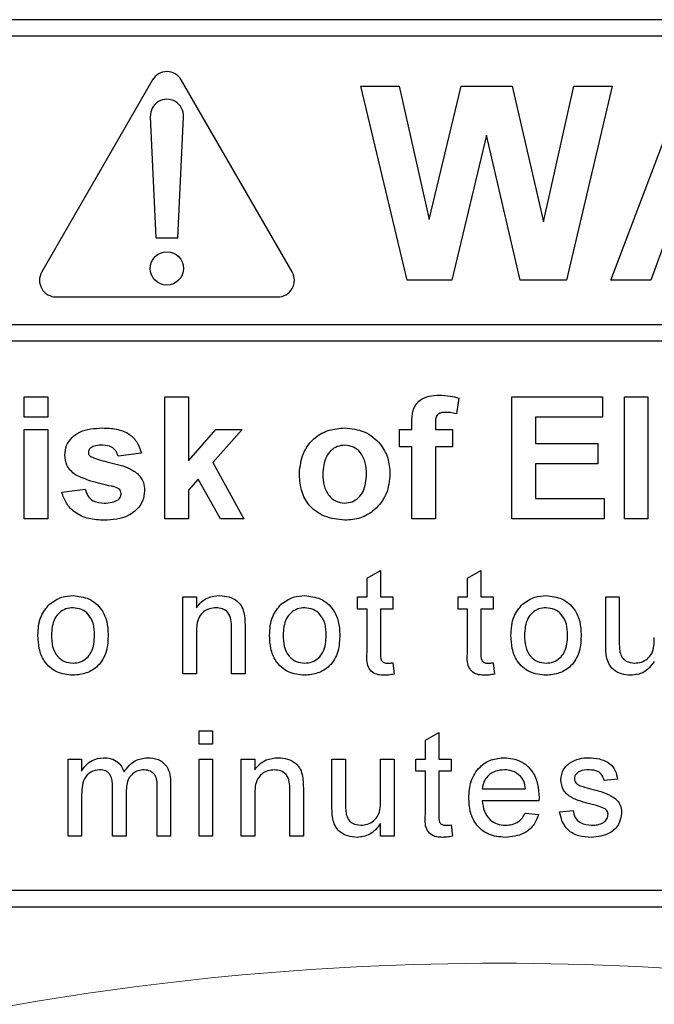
# Paper-space layout 'Blatt3' of a CAD drawing. Header units: millimetres. Extents: x 5 to 418, y 2 to 292.
# Tile 21 of 75: x 110.65 to 112.55, y 170.77 to 173.73. Entities that reach past the tile are written whole.
import ezdxf

# ---------------------------------------------------------------- set-up
doc = ezdxf.new("R2010")
doc.units = ezdxf.units.MM

psp = doc.layouts.new('Blatt3')

# ---------------------------------------------------------------- linework, layer by layer
at = {"color": 7, "linetype": 'Continuous', "lineweight": 25}
for p, q in [((116.2555, 173.7309), (107.9221, 173.7309)), ((116.2555, 173.6809), (110.0555, 173.6809)), ((111.0455, 173.5499), (110.7122, 172.9726)), ((111.4654, 172.9726), (111.1321, 173.5499)), ((111.8118, 172.9476), (111.6721, 173.5309)), ((111.6721, 173.5309), (111.7871, 173.5309)), ((111.7871, 173.5309), (111.8778, 173.1302)), ((111.8778, 173.1302), (111.9737, 173.5309)), ((111.9737, 173.5309), (112.1268, 173.5309)), ((112.1268, 173.5309), (112.2218, 173.1234)), ((112.2218, 173.1234), (112.3122, 173.5309)), ((112.4275, 173.5309), (112.2904, 172.9476)), ((112.3122, 173.5309), (112.4275, 173.5309)), ((112.4242, 172.9476), (112.6447, 173.5309)), ((111.0388, 173.4393), (111.0555, 173.0749)), ((111.1221, 173.0749), (111.1387, 173.4393)), ((112.0498, 173.3837), (111.9454, 172.9476)), ((112.1515, 172.9476), (112.0498, 173.3837)), ((111.0555, 173.0749), (111.1221, 173.0749)), ((112.593, 173.0822), (112.5438, 172.9476)), ((111.9454, 172.9476), (111.8118, 172.9476)), ((112.2904, 172.9476), (112.1515, 172.9476)), ((112.5438, 172.9476), (112.4242, 172.9476)), ((110.7555, 172.8976), (111.4221, 172.8976)), ((110.0555, 172.8144), (116.3721, 172.8144)), ((116.3721, 172.7644), (110.0555, 172.7644)), ((110.6597, 172.5976), (110.7302, 172.5976)), ((110.6597, 172.5365), (110.6597, 172.5976)), ((110.7302, 172.5976), (110.7302, 172.5365)), ((111.0828, 172.5976), (111.1533, 172.5976)), ((111.0828, 172.2309), (111.0828, 172.5976)), ((111.1533, 172.5976), (111.1533, 172.4045)), ((111.9666, 172.5937), (111.9595, 172.5466)), ((112.1264, 172.2309), (112.1264, 172.5976)), ((112.1264, 172.5976), (112.399, 172.5976)), ((112.399, 172.5976), (112.399, 172.5365)), ((112.4649, 172.5976), (112.5354, 172.5976)), ((112.4649, 172.2309), (112.4649, 172.5976)), ((112.5354, 172.5976), (112.5354, 172.2309)), ((110.7302, 172.5365), (110.6597, 172.5365)), ((112.399, 172.5365), (112.1969, 172.5365)), ((112.1969, 172.5365), (112.1969, 172.4566)), ((110.6597, 172.4989), (110.7302, 172.4989)), ((110.6597, 172.2309), (110.6597, 172.4989)), ((110.7302, 172.4989), (110.7302, 172.2309)), ((111.1533, 172.4045), (111.2356, 172.4989)), ((111.3155, 172.4989), (111.227, 172.3995)), ((111.2356, 172.4989), (111.3155, 172.4989)), ((111.7879, 172.4989), (111.8255, 172.4989)), ((111.7879, 172.4472), (111.7879, 172.4989)), ((111.8255, 172.4989), (111.8255, 172.5182)), ((111.8961, 172.5171), (111.8961, 172.4989)), ((111.8961, 172.4989), (111.9478, 172.4989)), ((111.9478, 172.4989), (111.9478, 172.4472)), ((111.8255, 172.4472), (111.7879, 172.4472)), ((111.8255, 172.2309), (111.8255, 172.4472)), ((111.9478, 172.4472), (111.8961, 172.4472)), ((111.8961, 172.4472), (111.8961, 172.2309)), ((112.1969, 172.4566), (112.3849, 172.4566)), ((112.3849, 172.4566), (112.3849, 172.3954)), ((111.0123, 172.4284), (110.9418, 172.419)), ((111.227, 172.3995), (111.3202, 172.2309)), ((112.3849, 172.3954), (112.1969, 172.3954)), ((112.1969, 172.3954), (112.1969, 172.292)), ((111.1824, 172.3494), (111.1533, 172.3167)), ((111.2497, 172.2309), (111.1824, 172.3494)), ((110.7725, 172.3108), (110.8431, 172.3202)), ((111.1533, 172.3167), (111.1533, 172.2309)), ((112.1969, 172.292), (112.4037, 172.292)), ((112.4037, 172.292), (112.4037, 172.2309)), ((110.7302, 172.2309), (110.6597, 172.2309)), ((111.1533, 172.2309), (111.0828, 172.2309)), ((111.3202, 172.2309), (111.2497, 172.2309)), ((111.8961, 172.2309), (111.8255, 172.2309)), ((112.4037, 172.2309), (112.1264, 172.2309)), ((112.5354, 172.2309), (112.4649, 172.2309)), ((111.6907, 172.052), (111.7313, 172.0751)), ((111.6907, 171.9957), (111.6907, 172.052)), ((111.7313, 172.0751), (111.7313, 171.9957)), ((111.9928, 172.052), (112.0334, 172.0751)), ((111.9928, 171.9957), (111.9928, 172.052)), ((112.0334, 172.0751), (112.0334, 171.9957)), ((111.137, 171.7642), (111.137, 171.9957)), ((111.137, 171.9957), (111.1775, 171.9957)), ((111.1775, 171.9957), (111.1775, 171.9634)), ((111.6623, 171.9591), (111.6623, 171.9957)), ((111.6623, 171.9957), (111.6907, 171.9957)), ((111.7313, 171.9957), (111.7678, 171.9957)), ((111.7678, 171.9957), (111.7678, 171.9591)), ((111.9643, 171.9957), (111.9928, 171.9957)), ((111.9643, 171.9591), (111.9643, 171.9957)), ((112.0334, 171.9957), (112.0699, 171.9957)), ((112.0699, 171.9957), (112.0699, 171.9591)), ((112.4085, 171.853), (112.4085, 171.9957)), ((112.4085, 171.9957), (112.4491, 171.9957)), ((112.4491, 171.9957), (112.4491, 171.8698)), ((111.6907, 171.9591), (111.6623, 171.9591)), ((111.6907, 171.8293), (111.6907, 171.9591)), ((111.7678, 171.9591), (111.7313, 171.9591)), ((111.7313, 171.9591), (111.7313, 171.8278)), ((111.9928, 171.9591), (111.9643, 171.9591)), ((111.9928, 171.8293), (111.9928, 171.9591)), ((112.0699, 171.9591), (112.0334, 171.9591)), ((112.0334, 171.9591), (112.0334, 171.8278)), ((111.2831, 171.7642), (111.2831, 171.9024)), ((111.3237, 171.9058), (111.3237, 171.7642)), ((111.1775, 171.8883), (111.1775, 171.7642)), ((111.7678, 171.7977), (111.7719, 171.7637)), ((112.0699, 171.7977), (112.074, 171.7637)), ((111.1775, 171.7642), (111.137, 171.7642)), ((111.3237, 171.7642), (111.2831, 171.7642)), ((111.1857, 171.5531), (111.1857, 171.5937)), ((111.1857, 171.5937), (111.2263, 171.5937)), ((111.2263, 171.5937), (111.2263, 171.5531)), ((111.8661, 171.5648), (111.9067, 171.5879)), ((111.9067, 171.5879), (111.9067, 171.5085)), ((111.2263, 171.5531), (111.1857, 171.5531)), ((111.8661, 171.5085), (111.8661, 171.5648)), ((110.7916, 171.2771), (110.7916, 171.5085)), ((110.7916, 171.5085), (110.8322, 171.5085)), ((110.8322, 171.5085), (110.8322, 171.4724)), ((111.1857, 171.2771), (111.1857, 171.5085)), ((111.1857, 171.5085), (111.2263, 171.5085)), ((111.2263, 171.5085), (111.2263, 171.2771)), ((111.3123, 171.5085), (111.3529, 171.5085)), ((111.3123, 171.2771), (111.3123, 171.5085)), ((111.3529, 171.5085), (111.3529, 171.4762)), ((111.5852, 171.3658), (111.5852, 171.5085)), ((111.5852, 171.5085), (111.6258, 171.5085)), ((111.6258, 171.5085), (111.6258, 171.3826)), ((111.7313, 171.3869), (111.7313, 171.5085)), ((111.7313, 171.5085), (111.7719, 171.5085)), ((111.7719, 171.5085), (111.7719, 171.2771)), ((111.8377, 171.5085), (111.8661, 171.5085)), ((111.8377, 171.4719), (111.8377, 171.5085)), ((111.9067, 171.5085), (111.9432, 171.5085)), ((111.9432, 171.5085), (111.9432, 171.4719)), ((111.8661, 171.4719), (111.8377, 171.4719)), ((111.8661, 171.3421), (111.8661, 171.4719)), ((111.9067, 171.4719), (111.9067, 171.3406)), ((111.9432, 171.4719), (111.9067, 171.4719)), ((111.1001, 171.4351), (111.1001, 171.2771)), ((112.4442, 171.4476), (112.4036, 171.4435)), ((110.9255, 171.2771), (110.9255, 171.4247)), ((110.9661, 171.4091), (110.9661, 171.2771)), ((111.0595, 171.2771), (111.0595, 171.4202)), ((111.3529, 171.4011), (111.3529, 171.2771)), ((111.4585, 171.2771), (111.4585, 171.4152)), ((111.4991, 171.4187), (111.4991, 171.2771)), ((112.0374, 171.4192), (112.1673, 171.4192)), ((110.8322, 171.3949), (110.8322, 171.2771)), ((112.2077, 171.3826), (112.0374, 171.3826)), ((112.1669, 171.3461), (112.2067, 171.342)), ((112.2696, 171.3501), (112.3102, 171.3542)), ((111.7313, 171.2771), (111.7313, 171.3149)), ((111.9432, 171.3106), (111.9473, 171.2765)), ((110.8322, 171.2771), (110.7916, 171.2771)), ((110.9661, 171.2771), (110.9255, 171.2771)), ((111.1001, 171.2771), (111.0595, 171.2771)), ((111.2263, 171.2771), (111.1857, 171.2771)), ((111.3529, 171.2771), (111.3123, 171.2771)), ((111.4991, 171.2771), (111.4585, 171.2771)), ((111.7719, 171.2771), (111.7313, 171.2771)), ((110.0555, 171.1142), (116.2555, 171.1142)), ((107.9221, 171.0642), (116.2555, 171.0642))]:
    psp.add_line(p, q, dxfattribs=at)
psp.add_circle((111.0888, 172.9833), 0.05, dxfattribs=at)
for centre, start, end in [((111.0888, 173.5249), 30, 150), ((111.0888, 173.4416), 357.3893, 182.6107), ((110.7555, 172.9476), 150, 270), ((111.4221, 172.9476), 270, 30)]:
    psp.add_arc(centre, 0.05, start, end, dxfattribs=at)
at = {"color": 7, "linetype": 'Continuous', "lineweight": 18}
psp.add_arc((112.0888, 162.3976), 8.4971, 78.83718, 101.16282, dxfattribs=at)
at = {"color": 7, "linetype": 'Continuous', "lineweight": 25}
for points, knots in [([(111.8255, 172.5182), (111.8255, 172.5311), (111.8254, 172.5566), (111.8463, 172.5884), (111.8776, 172.6008), (111.8976, 172.6018), (111.9076, 172.6023)], [0, 0, 0, 0, 0.2818009, 0.5577695, 0.7784647, 1, 1, 1, 1]), ([(111.9076, 172.6023), (111.9188, 172.6018), (111.9388, 172.601), (111.9581, 172.5959), (111.9666, 172.5937)], [0, 0, 0, 0, 0.5598854, 1, 1, 1, 1]), ([(111.9258, 172.5506), (111.9225, 172.5505), (111.916, 172.5502), (111.9064, 172.5474), (111.8962, 172.5365), (111.8961, 172.5251), (111.8961, 172.5171)], [0, 0, 0, 0, 0.187802, 0.374953, 0.560679, 1, 1, 1, 1]), ([(111.9595, 172.5466), (111.9533, 172.5479), (111.9421, 172.5501), (111.9308, 172.5504), (111.9258, 172.5506)], [0, 0, 0, 0, 0.559847, 1, 1, 1, 1]), ([(110.782, 172.4221), (110.7829, 172.4319), (110.7849, 172.4514), (110.8024, 172.4758), (110.8375, 172.5007), (110.8708, 172.5024), (110.8943, 172.5036)], [0, 0, 0, 0, 0.186756, 0.373549, 0.56049, 1, 1, 1, 1]), ([(110.8943, 172.5036), (110.9086, 172.5031), (110.9371, 172.5022), (110.9756, 172.4883), (111.0013, 172.4604), (111.0086, 172.439), (111.0123, 172.4284)], [0, 0, 0, 0, 0.280825, 0.559925, 0.7796804, 1, 1, 1, 1]), ([(111.4871, 172.3686), (111.4896, 172.3886), (111.4946, 172.4285), (111.5295, 172.4751), (111.576, 172.4997), (111.6074, 172.5023), (111.6232, 172.5036)], [0, 0, 0, 0, 0.27995, 0.559147, 0.779424, 1, 1, 1, 1]), ([(111.6232, 172.5036), (111.6436, 172.5015), (111.6845, 172.4975), (111.7301, 172.46), (111.7562, 172.4137), (111.7586, 172.3817), (111.7597, 172.3656)], [0, 0, 0, 0, 0.279785, 0.559124, 0.779388, 1, 1, 1, 1]), ([(110.8598, 172.4442), (110.8575, 172.4421), (110.8533, 172.4382), (110.8527, 172.4326), (110.8525, 172.4301)], [0, 0, 0, 0, 0.559411, 1, 1, 1, 1]), ([(110.8961, 172.4519), (110.889, 172.4518), (110.8763, 172.4517), (110.8648, 172.4465), (110.8598, 172.4442)], [0, 0, 0, 0, 0.561017, 1, 1, 1, 1]), ([(110.9418, 172.419), (110.94, 172.4244), (110.9364, 172.4354), (110.9204, 172.4502), (110.9053, 172.4512), (110.8961, 172.4519)], [0, 0, 0, 0, 0.28081, 0.560758, 1, 1, 1, 1]), ([(111.6236, 172.4519), (111.6159, 172.4511), (111.6006, 172.4496), (111.5813, 172.4361), (111.5608, 172.4094), (111.5589, 172.3832), (111.5576, 172.3649)], [0, 0, 0, 0, 0.186985, 0.373878, 0.561022, 1, 1, 1, 1]), ([(111.6892, 172.3654), (111.6887, 172.3768), (111.6876, 172.3996), (111.6736, 172.4288), (111.6505, 172.4486), (111.6325, 172.4508), (111.6236, 172.4519)], [0, 0, 0, 0, 0.2810434, 0.5605532, 0.7804199, 1, 1, 1, 1]), ([(110.8138, 172.3625), (110.8035, 172.3714), (110.7852, 172.3875), (110.7829, 172.4115), (110.782, 172.4221)], [0, 0, 0, 0, 0.558645, 1, 1, 1, 1]), ([(110.8525, 172.4301), (110.8529, 172.4273), (110.8537, 172.4223), (110.8576, 172.419), (110.8593, 172.4176)], [0, 0, 0, 0, 0.5582742, 1, 1, 1, 1]), ([(110.8593, 172.4176), (110.8754, 172.4118), (110.9019, 172.4024), (110.9401, 172.3944), (110.9721, 172.3848), (110.9908, 172.3729), (111.0002, 172.367)], [0, 0, 0, 0, 0.339607, 0.560063, 0.78038, 1, 1, 1, 1]), ([(110.9225, 172.3285), (110.9015, 172.3329), (110.8641, 172.3406), (110.8291, 172.3558), (110.8138, 172.3625)], [0, 0, 0, 0, 0.560705, 1, 1, 1, 1]), ([(111.0002, 172.367), (111.0073, 172.3585), (111.0201, 172.3433), (111.0212, 172.3237), (111.0217, 172.3149)], [0, 0, 0, 0, 0.558015, 1, 1, 1, 1]), ([(111.6236, 172.2262), (111.6028, 172.2286), (111.5613, 172.2333), (111.5126, 172.2699), (111.4898, 172.3196), (111.488, 172.3523), (111.4871, 172.3686)], [0, 0, 0, 0, 0.280145, 0.558899, 0.779053, 1, 1, 1, 1]), ([(111.5576, 172.3649), (111.5581, 172.3534), (111.5592, 172.3305), (111.5732, 172.3011), (111.5965, 172.2812), (111.6145, 172.279), (111.6236, 172.2779)], [0, 0, 0, 0, 0.2810154, 0.5604643, 0.7803935, 1, 1, 1, 1]), ([(111.7597, 172.3656), (111.7577, 172.3452), (111.7537, 172.3043), (111.7176, 172.2577), (111.6718, 172.2301), (111.6397, 172.2275), (111.6236, 172.2262)], [0, 0, 0, 0, 0.279924, 0.559367, 0.779516, 1, 1, 1, 1]), ([(111.6236, 172.2779), (111.6312, 172.2787), (111.6466, 172.2802), (111.6659, 172.2938), (111.6861, 172.3208), (111.6879, 172.347), (111.6892, 172.3654)], [0, 0, 0, 0, 0.18693, 0.373819, 0.560978, 1, 1, 1, 1]), ([(110.8431, 172.3202), (110.8452, 172.3132), (110.8494, 172.2991), (110.8695, 172.2802), (110.8887, 172.2788), (110.9004, 172.2779)], [0, 0, 0, 0, 0.2809925, 0.560665, 1, 1, 1, 1]), ([(111.0217, 172.3149), (111.0205, 172.3044), (111.0181, 172.2834), (110.9989, 172.2574), (110.9615, 172.23), (110.9256, 172.2278), (110.9004, 172.2262)], [0, 0, 0, 0, 0.186725, 0.373655, 0.5608, 1, 1, 1, 1]), ([(110.9461, 172.3194), (110.9419, 172.3217), (110.9345, 172.3259), (110.9261, 172.3277), (110.9225, 172.3285)], [0, 0, 0, 0, 0.558614, 1, 1, 1, 1]), ([(110.9512, 172.3064), (110.9509, 172.3091), (110.9505, 172.314), (110.9475, 172.3178), (110.9461, 172.3194)], [0, 0, 0, 0, 0.559319, 1, 1, 1, 1]), ([(110.9004, 172.2262), (110.8848, 172.227), (110.8536, 172.2284), (110.813, 172.2464), (110.7846, 172.276), (110.7766, 172.2992), (110.7725, 172.3108)], [0, 0, 0, 0, 0.280651, 0.560003, 0.779956, 1, 1, 1, 1]), ([(110.9004, 172.2779), (110.9086, 172.2781), (110.9232, 172.2784), (110.9362, 172.2849), (110.9419, 172.2878)], [0, 0, 0, 0, 0.560783, 1, 1, 1, 1]), ([(110.9419, 172.2878), (110.9448, 172.2906), (110.9502, 172.2958), (110.9509, 172.3031), (110.9512, 172.3064)], [0, 0, 0, 0, 0.558844, 1, 1, 1, 1]), ([(110.7358, 171.9743), (110.7478, 171.9826), (110.7692, 171.9975), (110.7952, 171.999), (110.8066, 171.9997)], [0, 0, 0, 0, 0.559033, 1, 1, 1, 1]), ([(110.8066, 171.9997), (110.8232, 171.9979), (110.8565, 171.9943), (110.8927, 171.9618), (110.91, 171.9223), (110.9113, 171.8962), (110.912, 171.8832)], [0, 0, 0, 0, 0.279556, 0.5586, 0.778991, 1, 1, 1, 1]), ([(111.1775, 171.9634), (111.1823, 171.9695), (111.1918, 171.9817), (111.2158, 171.9968), (111.2358, 171.9986), (111.248, 171.9997)], [0, 0, 0, 0, 0.280554, 0.560815, 1, 1, 1, 1]), ([(111.248, 171.9997), (111.2575, 171.9989), (111.2763, 171.9974), (111.3007, 171.9852), (111.3159, 171.9654), (111.3197, 171.951), (111.3216, 171.9438)], [0, 0, 0, 0, 0.280216, 0.559971, 0.779636, 1, 1, 1, 1]), ([(111.4324, 171.9743), (111.4444, 171.9826), (111.4659, 171.9975), (111.4918, 171.999), (111.5033, 171.9997)], [0, 0, 0, 0, 0.559033, 1, 1, 1, 1]), ([(111.5033, 171.9997), (111.5199, 171.9979), (111.5532, 171.9943), (111.5893, 171.9618), (111.6066, 171.9223), (111.608, 171.8962), (111.6087, 171.8832)], [0, 0, 0, 0, 0.279556, 0.5586, 0.778991, 1, 1, 1, 1]), ([(112.1583, 171.9743), (112.1703, 171.9826), (112.1918, 171.9975), (112.2177, 171.999), (112.2292, 171.9997)], [0, 0, 0, 0, 0.559033, 1, 1, 1, 1]), ([(112.2292, 171.9997), (112.2458, 171.9979), (112.2791, 171.9943), (112.3152, 171.9618), (112.3325, 171.9223), (112.3339, 171.8962), (112.3346, 171.8832)], [0, 0, 0, 0, 0.279556, 0.5586, 0.778991, 1, 1, 1, 1]), ([(110.7009, 171.88), (110.7018, 171.8998), (110.7035, 171.9353), (110.7259, 171.9624), (110.7358, 171.9743)], [0, 0, 0, 0, 0.560963, 1, 1, 1, 1]), ([(110.8066, 171.9632), (110.7992, 171.9625), (110.7843, 171.9612), (110.7649, 171.9492), (110.7444, 171.9235), (110.7427, 171.898), (110.7415, 171.8801)], [0, 0, 0, 0, 0.187137, 0.374025, 0.561097, 1, 1, 1, 1]), ([(110.8714, 171.8813), (110.8709, 171.8923), (110.87, 171.9143), (110.8557, 171.9424), (110.8326, 171.9603), (110.8153, 171.9622), (110.8066, 171.9632)], [0, 0, 0, 0, 0.281064, 0.560316, 0.780174, 1, 1, 1, 1]), ([(111.2367, 171.9632), (111.2299, 171.9626), (111.2164, 171.9615), (111.198, 171.9518), (111.1786, 171.9284), (111.178, 171.9049), (111.1775, 171.8883)], [0, 0, 0, 0, 0.187273, 0.374362, 0.56054, 1, 1, 1, 1]), ([(111.2831, 171.9024), (111.283, 171.9106), (111.2829, 171.9269), (111.2746, 171.9494), (111.2561, 171.9615), (111.2432, 171.9626), (111.2367, 171.9632)], [0, 0, 0, 0, 0.28168, 0.559785, 0.779587, 1, 1, 1, 1]), ([(111.3976, 171.88), (111.3985, 171.8998), (111.4001, 171.9353), (111.4226, 171.9624), (111.4324, 171.9743)], [0, 0, 0, 0, 0.5609635, 1, 1, 1, 1]), ([(111.5033, 171.9632), (111.4958, 171.9625), (111.481, 171.9612), (111.4616, 171.9492), (111.441, 171.9235), (111.4394, 171.898), (111.4382, 171.8801)], [0, 0, 0, 0, 0.187137, 0.374025, 0.561097, 1, 1, 1, 1]), ([(111.5681, 171.8813), (111.5676, 171.8923), (111.5666, 171.9143), (111.5523, 171.9424), (111.5292, 171.9603), (111.5119, 171.9622), (111.5033, 171.9632)], [0, 0, 0, 0, 0.281064, 0.560316, 0.780174, 1, 1, 1, 1]), ([(112.1235, 171.88), (112.1244, 171.8998), (112.126, 171.9353), (112.1485, 171.9624), (112.1583, 171.9743)], [0, 0, 0, 0, 0.560963, 1, 1, 1, 1]), ([(112.2292, 171.9632), (112.2217, 171.9625), (112.2069, 171.9612), (112.1875, 171.9492), (112.1669, 171.9235), (112.1653, 171.898), (112.1641, 171.8801)], [0, 0, 0, 0, 0.187137, 0.374025, 0.561097, 1, 1, 1, 1]), ([(112.294, 171.8813), (112.2935, 171.8923), (112.2925, 171.9143), (112.2782, 171.9424), (112.2551, 171.9603), (112.2378, 171.9622), (112.2292, 171.9632)], [0, 0, 0, 0, 0.281064, 0.560316, 0.780174, 1, 1, 1, 1]), ([(111.3216, 171.9438), (111.3224, 171.9367), (111.3237, 171.9241), (111.3237, 171.9114), (111.3237, 171.9058)], [0, 0, 0, 0, 0.5597912, 1, 1, 1, 1]), ([(110.8066, 171.7602), (110.7896, 171.762), (110.7557, 171.7656), (110.7188, 171.7992), (110.7029, 171.8401), (110.7016, 171.8667), (110.7009, 171.88)], [0, 0, 0, 0, 0.279616, 0.558371, 0.778858, 1, 1, 1, 1]), ([(110.7415, 171.8801), (110.742, 171.8689), (110.743, 171.8467), (110.7566, 171.8177), (110.7803, 171.7996), (110.7978, 171.7977), (110.8066, 171.7967)], [0, 0, 0, 0, 0.281129, 0.560384, 0.780159, 1, 1, 1, 1]), ([(110.912, 171.8832), (110.9115, 171.8659), (110.9103, 171.8316), (110.8856, 171.7882), (110.847, 171.7642), (110.8201, 171.7615), (110.8066, 171.7602)], [0, 0, 0, 0, 0.281033, 0.559513, 0.779602, 1, 1, 1, 1]), ([(110.8066, 171.7967), (110.8141, 171.7974), (110.8291, 171.7987), (110.8485, 171.8113), (110.8689, 171.8375), (110.8704, 171.8632), (110.8714, 171.8813)], [0, 0, 0, 0, 0.187044, 0.373945, 0.560983, 1, 1, 1, 1]), ([(111.5033, 171.7602), (111.4863, 171.762), (111.4524, 171.7656), (111.4155, 171.7992), (111.3995, 171.8401), (111.3982, 171.8667), (111.3976, 171.88)], [0, 0, 0, 0, 0.279616, 0.558371, 0.778858, 1, 1, 1, 1]), ([(111.4382, 171.8801), (111.4387, 171.8689), (111.4397, 171.8467), (111.4533, 171.8177), (111.4769, 171.7996), (111.4945, 171.7977), (111.5033, 171.7967)], [0, 0, 0, 0, 0.281129, 0.560384, 0.780159, 1, 1, 1, 1]), ([(111.6087, 171.8832), (111.6081, 171.8659), (111.607, 171.8316), (111.5823, 171.7882), (111.5437, 171.7642), (111.5168, 171.7615), (111.5033, 171.7602)], [0, 0, 0, 0, 0.281033, 0.559513, 0.779602, 1, 1, 1, 1]), ([(111.5033, 171.7967), (111.5108, 171.7974), (111.5258, 171.7987), (111.5452, 171.8113), (111.5655, 171.8375), (111.567, 171.8632), (111.5681, 171.8813)], [0, 0, 0, 0, 0.187044, 0.373945, 0.560983, 1, 1, 1, 1]), ([(112.2292, 171.7602), (112.2122, 171.762), (112.1783, 171.7656), (112.1414, 171.7992), (112.1254, 171.8401), (112.1241, 171.8667), (112.1235, 171.88)], [0, 0, 0, 0, 0.279616, 0.558371, 0.778858, 1, 1, 1, 1]), ([(112.1641, 171.8801), (112.1646, 171.8689), (112.1656, 171.8467), (112.1792, 171.8177), (112.2028, 171.7996), (112.2204, 171.7977), (112.2292, 171.7967)], [0, 0, 0, 0, 0.281129, 0.560384, 0.780159, 1, 1, 1, 1]), ([(112.3346, 171.8832), (112.334, 171.8659), (112.3329, 171.8316), (112.3082, 171.7882), (112.2696, 171.7642), (112.2426, 171.7615), (112.2292, 171.7602)], [0, 0, 0, 0, 0.281033, 0.559513, 0.779602, 1, 1, 1, 1]), ([(112.2292, 171.7967), (112.2367, 171.7974), (112.2517, 171.7987), (112.2711, 171.8113), (112.2914, 171.8375), (112.2929, 171.8632), (112.294, 171.8813)], [0, 0, 0, 0, 0.187044, 0.373945, 0.560983, 1, 1, 1, 1]), ([(112.4491, 171.8698), (112.4491, 171.8622), (112.449, 171.8486), (112.4507, 171.8351), (112.4514, 171.8292)], [0, 0, 0, 0, 0.560241, 1, 1, 1, 1]), ([(112.4952, 171.7967), (112.5021, 171.7974), (112.516, 171.7988), (112.5346, 171.809), (112.5542, 171.8332), (112.5544, 171.8572), (112.5546, 171.8741)], [0, 0, 0, 0, 0.187111, 0.374253, 0.560834, 1, 1, 1, 1]), ([(112.4108, 171.8166), (112.41, 171.8234), (112.4085, 171.8355), (112.4085, 171.8476), (112.4085, 171.853)], [0, 0, 0, 0, 0.559839, 1, 1, 1, 1]), ([(111.7433, 171.7602), (111.7369, 171.7604), (111.7242, 171.7609), (111.7059, 171.7683), (111.6884, 171.7915), (111.6897, 171.8137), (111.6907, 171.8293)], [0, 0, 0, 0, 0.187433, 0.373821, 0.559462, 1, 1, 1, 1]), ([(111.7313, 171.8278), (111.7308, 171.8202), (111.7302, 171.8106), (111.7365, 171.8014), (111.7426, 171.7971), (111.7482, 171.7969), (111.7519, 171.7967)], [0, 0, 0, 0, 0.499596, 0.625239, 0.750354, 1, 1, 1, 1]), ([(112.0454, 171.7602), (112.039, 171.7604), (112.0262, 171.7609), (112.0079, 171.7683), (111.9904, 171.7915), (111.9918, 171.8137), (111.9928, 171.8293)], [0, 0, 0, 0, 0.187433, 0.373821, 0.559462, 1, 1, 1, 1]), ([(112.0334, 171.8278), (112.0328, 171.8202), (112.0322, 171.8106), (112.0385, 171.8014), (112.0446, 171.7971), (112.0502, 171.7969), (112.054, 171.7967)], [0, 0, 0, 0, 0.499596, 0.625239, 0.750354, 1, 1, 1, 1]), ([(112.4843, 171.7602), (112.4748, 171.761), (112.4559, 171.7627), (112.4318, 171.7752), (112.4163, 171.7948), (112.4126, 171.8093), (112.4108, 171.8166)], [0, 0, 0, 0, 0.280286, 0.560186, 0.779607, 1, 1, 1, 1]), ([(112.4514, 171.8292), (112.4532, 171.824), (112.4568, 171.8135), (112.4721, 171.7995), (112.4864, 171.7978), (112.4952, 171.7967)], [0, 0, 0, 0, 0.280864, 0.561194, 1, 1, 1, 1]), ([(111.7519, 171.7967), (111.7549, 171.7968), (111.7602, 171.797), (111.7655, 171.7975), (111.7678, 171.7977)], [0, 0, 0, 0, 0.559965, 1, 1, 1, 1]), ([(112.054, 171.7967), (112.057, 171.7968), (112.0623, 171.797), (112.0676, 171.7975), (112.0699, 171.7977)], [0, 0, 0, 0, 0.559965, 1, 1, 1, 1]), ([(112.5546, 171.8021), (112.5445, 171.7889), (112.5263, 171.7653), (112.4972, 171.7617), (112.4843, 171.7602)], [0, 0, 0, 0, 0.559466, 1, 1, 1, 1]), ([(111.7719, 171.7637), (111.7666, 171.7626), (111.7572, 171.7607), (111.7475, 171.7604), (111.7433, 171.7602)], [0, 0, 0, 0, 0.560078, 1, 1, 1, 1]), ([(112.074, 171.7637), (112.0687, 171.7626), (112.0592, 171.7607), (112.0496, 171.7604), (112.0454, 171.7602)], [0, 0, 0, 0, 0.5600783, 1, 1, 1, 1]), ([(110.8322, 171.4724), (110.8364, 171.4786), (110.8449, 171.4912), (110.8668, 171.5083), (110.8863, 171.5109), (110.8983, 171.5125)], [0, 0, 0, 0, 0.28095, 0.561784, 1, 1, 1, 1]), ([(110.8983, 171.5125), (110.9059, 171.5121), (110.921, 171.5112), (110.9401, 171.501), (110.9534, 171.4863), (110.9577, 171.4752), (110.9598, 171.4696)], [0, 0, 0, 0, 0.280176, 0.559511, 0.779663, 1, 1, 1, 1]), ([(110.9598, 171.4696), (110.9699, 171.4829), (110.9879, 171.5068), (111.0171, 171.5108), (111.0299, 171.5125)], [0, 0, 0, 0, 0.560019, 1, 1, 1, 1]), ([(111.0299, 171.5125), (111.0412, 171.5117), (111.0636, 171.5101), (111.0892, 171.4889), (111.099, 171.4614), (111.0997, 171.4439), (111.1001, 171.4351)], [0, 0, 0, 0, 0.280317, 0.558226, 0.778715, 1, 1, 1, 1]), ([(111.3529, 171.4762), (111.3577, 171.4823), (111.3672, 171.4945), (111.3912, 171.5096), (111.4112, 171.5114), (111.4234, 171.5125)], [0, 0, 0, 0, 0.280554, 0.560815, 1, 1, 1, 1]), ([(111.4234, 171.5125), (111.4329, 171.5118), (111.4517, 171.5102), (111.4761, 171.498), (111.4913, 171.4782), (111.4951, 171.4638), (111.497, 171.4566)], [0, 0, 0, 0, 0.280216, 0.559971, 0.779636, 1, 1, 1, 1]), ([(111.9968, 171.3908), (111.9978, 171.408), (111.9998, 171.4422), (112.0255, 171.4844), (112.0634, 171.5091), (112.0903, 171.5114), (112.1038, 171.5125)], [0, 0, 0, 0, 0.280748, 0.559775, 0.779666, 1, 1, 1, 1]), ([(112.1038, 171.5125), (112.1206, 171.5106), (112.1541, 171.5067), (112.1899, 171.4728), (112.2059, 171.4324), (112.2073, 171.4062), (112.2079, 171.393)], [0, 0, 0, 0, 0.279366, 0.558398, 0.778885, 1, 1, 1, 1]), ([(112.2737, 171.4454), (112.2752, 171.4566), (112.2779, 171.4767), (112.2927, 171.4903), (112.2991, 171.4963)], [0, 0, 0, 0, 0.558927, 1, 1, 1, 1]), ([(112.2991, 171.4963), (112.3091, 171.5016), (112.3269, 171.5111), (112.3469, 171.5121), (112.3558, 171.5125)], [0, 0, 0, 0, 0.558938, 1, 1, 1, 1]), ([(112.3558, 171.5125), (112.3672, 171.5119), (112.3899, 171.5105), (112.4203, 171.4981), (112.4389, 171.4741), (112.4425, 171.4564), (112.4442, 171.4476)], [0, 0, 0, 0, 0.2807369, 0.5604275, 0.7794497, 1, 1, 1, 1]), ([(110.8866, 171.476), (110.8773, 171.4746), (110.8634, 171.4726), (110.8485, 171.461), (110.8328, 171.4379), (110.8324, 171.414), (110.8322, 171.3949)], [0, 0, 0, 0, 0.249225, 0.374862, 0.500555, 1, 1, 1, 1]), ([(110.9255, 171.4247), (110.9249, 171.4374), (110.9241, 171.4532), (110.9128, 171.4681), (110.9022, 171.4748), (110.8928, 171.4755), (110.8866, 171.476)], [0, 0, 0, 0, 0.498516, 0.624134, 0.749636, 1, 1, 1, 1]), ([(111.0202, 171.476), (111.0141, 171.4755), (111.0019, 171.4746), (110.9857, 171.4654), (110.9681, 171.4448), (110.9669, 171.4238), (110.9661, 171.4091)], [0, 0, 0, 0, 0.187283, 0.374334, 0.56118, 1, 1, 1, 1]), ([(111.0595, 171.4202), (111.0598, 171.4339), (111.0601, 171.4511), (111.0476, 171.4666), (111.0367, 171.4742), (111.0268, 171.4753), (111.0202, 171.476)], [0, 0, 0, 0, 0.4990428, 0.6245681, 0.7503081, 1, 1, 1, 1]), ([(111.4121, 171.476), (111.4053, 171.4754), (111.3918, 171.4743), (111.3734, 171.4646), (111.354, 171.4412), (111.3534, 171.4177), (111.3529, 171.4011)], [0, 0, 0, 0, 0.187273, 0.374362, 0.56054, 1, 1, 1, 1]), ([(111.4585, 171.4152), (111.4584, 171.4234), (111.4583, 171.4397), (111.45, 171.4622), (111.4314, 171.4743), (111.4186, 171.4754), (111.4121, 171.476)], [0, 0, 0, 0, 0.28168, 0.559785, 0.779587, 1, 1, 1, 1]), ([(111.497, 171.4566), (111.4977, 171.4495), (111.4991, 171.4369), (111.4991, 171.4242), (111.4991, 171.4187)], [0, 0, 0, 0, 0.559791, 1, 1, 1, 1]), ([(112.1036, 171.476), (112.0945, 171.4752), (112.0764, 171.4737), (112.0546, 171.4597), (112.0407, 171.4404), (112.0385, 171.4262), (112.0374, 171.4192)], [0, 0, 0, 0, 0.2801903, 0.5597279, 0.7796424, 1, 1, 1, 1]), ([(112.1524, 171.4566), (112.1444, 171.463), (112.1299, 171.4744), (112.1116, 171.4755), (112.1036, 171.476)], [0, 0, 0, 0, 0.558512, 1, 1, 1, 1]), ([(112.1673, 171.4192), (112.1663, 171.4269), (112.1644, 171.4407), (112.1561, 171.4517), (112.1524, 171.4566)], [0, 0, 0, 0, 0.560674, 1, 1, 1, 1]), ([(112.3588, 171.476), (112.3489, 171.4758), (112.3342, 171.4754), (112.3202, 171.4651), (112.315, 171.4568), (112.3145, 171.452), (112.3143, 171.4495)], [0, 0, 0, 0, 0.49977, 0.749095, 0.874592, 1, 1, 1, 1]), ([(112.4036, 171.4435), (112.4022, 171.4491), (112.3993, 171.4603), (112.3828, 171.4743), (112.3679, 171.4754), (112.3588, 171.476)], [0, 0, 0, 0, 0.280304, 0.560237, 1, 1, 1, 1]), ([(112.3638, 171.373), (112.3432, 171.3783), (112.3174, 171.3848), (112.2912, 171.4025), (112.2775, 171.419), (112.2752, 171.4349), (112.2737, 171.4454)], [0, 0, 0, 0, 0.501321, 0.626592, 0.751817, 1, 1, 1, 1]), ([(112.3143, 171.4495), (112.3145, 171.4471), (112.315, 171.4427), (112.3175, 171.439), (112.3186, 171.4374)], [0, 0, 0, 0, 0.559236, 1, 1, 1, 1]), ([(112.3186, 171.4374), (112.3207, 171.4352), (112.3246, 171.4313), (112.3297, 171.4291), (112.3319, 171.4282)], [0, 0, 0, 0, 0.5590842, 1, 1, 1, 1]), ([(112.3319, 171.4282), (112.3376, 171.4264), (112.3478, 171.4233), (112.3581, 171.4205), (112.3626, 171.4193)], [0, 0, 0, 0, 0.559965, 1, 1, 1, 1]), ([(112.3626, 171.4193), (112.3837, 171.4139), (112.41, 171.4071), (112.4378, 171.3901), (112.4488, 171.3779), (112.4554, 171.3628), (112.4561, 171.352), (112.4564, 171.3466)], [0, 0, 0, 0, 0.500446, 0.625396, 0.750274, 0.875069, 1, 1, 1, 1]), ([(111.5874, 171.3294), (111.5866, 171.3362), (111.5852, 171.3483), (111.5852, 171.3605), (111.5852, 171.3658)], [0, 0, 0, 0, 0.559839, 1, 1, 1, 1]), ([(111.6258, 171.3826), (111.6257, 171.375), (111.6257, 171.3614), (111.6274, 171.348), (111.6281, 171.342)], [0, 0, 0, 0, 0.560241, 1, 1, 1, 1]), ([(111.6719, 171.3095), (111.6788, 171.3102), (111.6926, 171.3116), (111.7113, 171.3219), (111.7308, 171.346), (111.7311, 171.3701), (111.7313, 171.3869)], [0, 0, 0, 0, 0.187111, 0.374253, 0.560834, 1, 1, 1, 1]), ([(112.1059, 171.273), (112.0888, 171.2746), (112.0547, 171.2776), (112.0164, 171.31), (111.9989, 171.3507), (111.9975, 171.3774), (111.9968, 171.3908)], [0, 0, 0, 0, 0.279952, 0.558661, 0.778994, 1, 1, 1, 1]), ([(112.0374, 171.3826), (112.0387, 171.3721), (112.0412, 171.3512), (112.0581, 171.3261), (112.0818, 171.3116), (112.0983, 171.3102), (112.1066, 171.3095)], [0, 0, 0, 0, 0.280633, 0.559687, 0.779661, 1, 1, 1, 1]), ([(112.2079, 171.393), (112.2079, 171.3911), (112.2079, 171.3876), (112.2078, 171.3842), (112.2077, 171.3826)], [0, 0, 0, 0, 0.559999, 1, 1, 1, 1]), ([(112.4019, 171.3612), (112.3949, 171.3638), (112.3824, 171.3684), (112.3695, 171.3716), (112.3638, 171.373)], [0, 0, 0, 0, 0.559788, 1, 1, 1, 1]), ([(111.6281, 171.342), (111.6299, 171.3368), (111.6335, 171.3263), (111.6488, 171.3123), (111.6631, 171.3106), (111.6719, 171.3095)], [0, 0, 0, 0, 0.280864, 0.561194, 1, 1, 1, 1]), ([(111.9187, 171.273), (111.9123, 171.2732), (111.8996, 171.2737), (111.8813, 171.2811), (111.8637, 171.3043), (111.8651, 171.3265), (111.8661, 171.3421)], [0, 0, 0, 0, 0.187433, 0.373821, 0.559462, 1, 1, 1, 1]), ([(111.9067, 171.3406), (111.9062, 171.333), (111.9055, 171.3235), (111.9118, 171.3142), (111.918, 171.3099), (111.9236, 171.3097), (111.9273, 171.3095)], [0, 0, 0, 0, 0.499596, 0.625239, 0.750354, 1, 1, 1, 1]), ([(112.2067, 171.342), (112.2021, 171.3305), (112.193, 171.3075), (112.1575, 171.2779), (112.1255, 171.2749), (112.1059, 171.273)], [0, 0, 0, 0, 0.2806132, 0.5608329, 1, 1, 1, 1]), ([(112.1066, 171.3095), (112.1136, 171.31), (112.1275, 171.3108), (112.1515, 171.3208), (112.1611, 171.3365), (112.1669, 171.3461)], [0, 0, 0, 0, 0.2812824, 0.5619063, 1, 1, 1, 1]), ([(112.3657, 171.273), (112.3529, 171.2736), (112.3274, 171.2748), (112.2946, 171.2924), (112.2762, 171.3207), (112.2718, 171.3403), (112.2696, 171.3501)], [0, 0, 0, 0, 0.280739, 0.559297, 0.779311, 1, 1, 1, 1]), ([(112.3102, 171.3542), (112.3119, 171.3469), (112.3151, 171.3323), (112.3348, 171.3122), (112.3543, 171.3105), (112.3662, 171.3095)], [0, 0, 0, 0, 0.281314, 0.561069, 1, 1, 1, 1]), ([(112.4564, 171.3466), (112.4544, 171.3344), (112.4505, 171.3101), (112.4165, 171.2785), (112.385, 171.2751), (112.3657, 171.273)], [0, 0, 0, 0, 0.279926, 0.560038, 1, 1, 1, 1]), ([(112.3662, 171.3095), (112.3724, 171.3098), (112.3848, 171.3102), (112.4012, 171.3163), (112.4133, 171.3279), (112.415, 171.3376), (112.4158, 171.3425)], [0, 0, 0, 0, 0.281188, 0.560952, 0.781095, 1, 1, 1, 1]), ([(112.4158, 171.3425), (112.4155, 171.3448), (112.4151, 171.3494), (112.4102, 171.3564), (112.405, 171.3594), (112.4019, 171.3612)], [0, 0, 0, 0, 0.279757, 0.559839, 1, 1, 1, 1]), ([(111.661, 171.273), (111.6515, 171.2739), (111.6326, 171.2756), (111.6085, 171.2881), (111.593, 171.3077), (111.5893, 171.3221), (111.5874, 171.3294)], [0, 0, 0, 0, 0.280286, 0.560186, 0.779607, 1, 1, 1, 1]), ([(111.7313, 171.3149), (111.7212, 171.3017), (111.703, 171.2781), (111.6738, 171.2746), (111.661, 171.273)], [0, 0, 0, 0, 0.559466, 1, 1, 1, 1]), ([(111.9273, 171.3095), (111.9303, 171.3096), (111.9356, 171.3098), (111.9409, 171.3103), (111.9432, 171.3106)], [0, 0, 0, 0, 0.559965, 1, 1, 1, 1]), ([(111.9473, 171.2765), (111.942, 171.2754), (111.9325, 171.2736), (111.9229, 171.2732), (111.9187, 171.273)], [0, 0, 0, 0, 0.560078, 1, 1, 1, 1])]:
    psp.add_open_spline(points, degree=3, knots=knots, dxfattribs=at)

doc.saveas('drawing.dxf')
